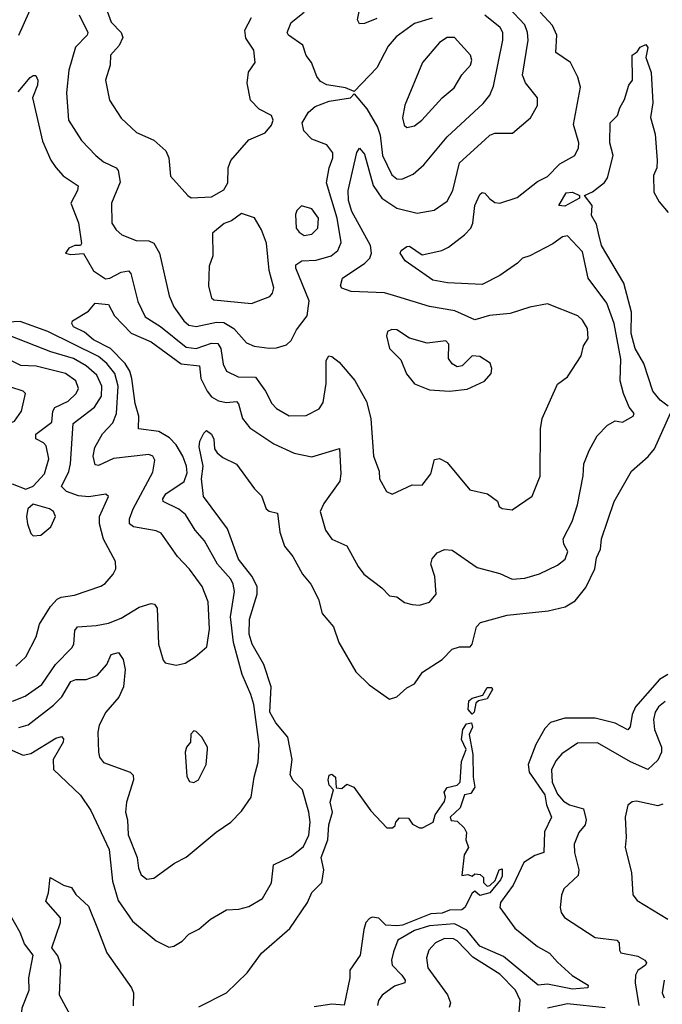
# Model space of a CAD drawing. Extents: x 1552033 to 1694788, y 811965 to 917215.
# Tile 23 of 256: x 1561631 to 1564193, y 851349 to 855276. Entities that reach past the tile are written whole.
import ezdxf

# ---------------------------------------------------------------- set-up
doc = ezdxf.new("R2010")
doc.units = 0

msp = doc.modelspace()

# ---------------------------------------------------------------- linework, layer by layer
at = {"layer": '0CON20XD'}
for points in [[(1561625, 854988.9), (1561672.9, 855045), (1561685, 855054.2), (1561695, 855053.8), (1561703.1, 855035), (1561701.1, 855015), (1561681.5, 854965), (1561721.5, 854791.5), (1561755, 854715.5), (1561775, 854686.4), (1561804, 854654), (1561863.2, 854613.2), (1561860.8, 854595), (1561834.1, 854544.1), (1561865, 854466), (1561876.6, 854383.4), (1561873.8, 854376.2), (1561850, 854375), (1561826.7, 854365), (1561813.3, 854345), (1561835, 854340), (1561885, 854344), (1561925.4, 854275), (1561972.4, 854242.4), (1561990, 854245), (1562035, 854269.7), (1562065, 854274.5), (1562074.1, 854264.1), (1562101.7, 854151.7), (1562130.7, 854090.7), (1562192.6, 854052.6), (1562295, 853970.4), (1562335, 853965.2), (1562395, 853986.3), (1562421.1, 853985), (1562433, 853965), (1562442.2, 853902.2), (1562455, 853874.5), (1562502.1, 853852.1), (1562571.1, 853851.1), (1562611.2, 853795), (1562635.5, 853745), (1562654.3, 853725), (1562705, 853696.7), (1562772.6, 853697.4), (1562825, 853724.3), (1562841.2, 853748.8), (1562853.3, 853825), (1562852.9, 853917.1), (1562864, 853935), (1562875, 853933.5), (1562905, 853910), (1562966.9, 853836.9), (1563013, 853753), (1563030.4, 853685), (1563041.2, 853535), (1563063.5, 853475), (1563065.8, 853445), (1563093.3, 853395), (1563115.9, 853384.1), (1563195, 853421.2), (1563235, 853420), (1563270, 853465), (1563285, 853522.5), (1563305, 853525.8), (1563335, 853510), (1563425, 853400.8), (1563496.2, 853385), (1563536, 853356), (1563542.5, 853335), (1563555, 853326.7), (1563595, 853321.4), (1563673.6, 853376.4), (1563705.4, 853455), (1563707.3, 853645), (1563714.6, 853685.4), (1563775, 853822), (1563815, 853852), (1563869.4, 853935), (1563878.8, 853975), (1563897.8, 854005), (1563894.5, 854045), (1563875, 854077.5), (1563856, 854095), (1563735, 854142.5), (1563665, 854129.2), (1563586, 854105), (1563503.4, 854096.6), (1563445, 854079.7), (1563365.6, 854115.6), (1563265, 854132.6), (1563135, 854172.5), (1563085, 854186.6), (1562952.2, 854192.2), (1562915.7, 854205), (1562910, 854215), (1562918.1, 854245), (1563006.7, 854305), (1563026.5, 854325), (1563033.7, 854345), (1563029.3, 854375), (1562955, 854511.2), (1562941.3, 854555), (1562940.4, 854595), (1562975, 854746.7), (1562985, 854763.3), (1563005, 854740), (1563039.6, 854615), (1563074.9, 854564.9), (1563134, 854524), (1563215, 854504.2), (1563283.6, 854516.4), (1563335, 854552.9), (1563357.5, 854595), (1563384.8, 854705.2), (1563485, 854796.7), (1563505, 854815.8), (1563525, 854823.7), (1563596.4, 854823.6), (1563667.1, 854885), (1563695.5, 854934.5), (1563695.7, 854965), (1563648.2, 855025), (1563635.9, 855055), (1563657.6, 855195), (1563655.8, 855225), (1563644.7, 855255), (1563515, 855395.2)], [(1561627.6, 855215), (1561690, 855355)], [(1561867.2, 855295), (1561902.2, 855225), (1561899.4, 855215), (1561853.5, 855166.5), (1561826.1, 855075), (1561817.4, 854985), (1561825.4, 854875.4), (1561877.1, 854795), (1561934.8, 854734.8), (1561965, 854708.8), (1562015, 854685.4), (1562023.6, 854675), (1562031.7, 854628.3), (1561997.1, 854545), (1561997.5, 854465), (1562015, 854438.6), (1562038.6, 854418.6), (1562095.4, 854395.4), (1562145, 854394.6), (1562165, 854384.4), (1562187.5, 854345), (1562226.8, 854175), (1562245, 854131.1), (1562285, 854075.4), (1562305, 854058.1), (1562335, 854051.9), (1562415, 854070), (1562445, 854068.4), (1562484.1, 854045), (1562535, 853987.1), (1562565, 853973.8), (1562625, 853965.5), (1562655, 853967.5), (1562695, 853979.4), (1562713, 853997), (1562735, 854039.4), (1562776.9, 854095), (1562784.3, 854154.3), (1562732, 854285), (1562732.1, 854297.9), (1562756, 854314), (1562813.3, 854316.7), (1562872.2, 854335), (1562899.6, 854355), (1562912.6, 854387.4), (1562896.7, 854485), (1562854.7, 854625), (1562864.7, 854685), (1562879.2, 854725), (1562878.8, 854745), (1562855, 854777.5), (1562795, 854800), (1562763.5, 854833.5), (1562756.8, 854865), (1562782.5, 854907.5), (1562809.5, 854930.5), (1562865, 854951.2), (1562950, 854965), (1562965, 854980), (1563015, 854920), (1563057.3, 854847.3), (1563067.8, 854815), (1563077.9, 854735), (1563115, 854657.3), (1563135, 854641.8), (1563155, 854639.6), (1563200.1, 854659.9), (1563242.2, 854697.8), (1563335, 854808.9), (1563478.2, 854941.8), (1563505.3, 854974.7), (1563519.4, 855010.6), (1563557.1, 855195), (1563556.9, 855225), (1563546.1, 855245), (1563485, 855294.7)], [(1561974.7, 855325), (1561995, 855266.9), (1562035.6, 855225), (1562041.5, 855205), (1562027.2, 855172.7), (1561992.9, 855135), (1561991.9, 855095), (1561972.5, 855035), (1561989.4, 854955), (1562035, 854884), (1562096.1, 854826.1), (1562165.4, 854795.4), (1562213, 854753), (1562226, 854725), (1562232.3, 854652.3), (1562301.2, 854575), (1562315, 854566.2), (1562395, 854570), (1562445, 854597.5), (1562460, 854625), (1562461.4, 854685), (1562472.9, 854715), (1562545, 854797.5), (1562609.4, 854825), (1562634.4, 854855), (1562640.9, 854875), (1562634.6, 854894.6), (1562585, 854919.1), (1562550.5, 854955), (1562537.5, 855022.5), (1562543.6, 855066.4), (1562570, 855105), (1562564.3, 855155), (1562532.8, 855202.7), (1562528.7, 855235), (1562554.5, 855285)], [(1563275, 855282.7), (1563205, 855260.6), (1563132.5, 855207.5), (1563099.9, 855170.1), (1563055.2, 855084.8), (1562965, 854990), (1562930, 855005), (1562855, 855016.9), (1562829.8, 855029.8), (1562815, 855050), (1562794.5, 855105), (1562773.6, 855133.6), (1562760, 855175), (1562702, 855215), (1562697.5, 855225), (1562712.9, 855265), (1562765, 855306.2)], [(1563055, 855280.5), (1563005, 855261.4), (1562985, 855260), (1562977.5, 855275), (1562985.6, 855315)], [(1563295, 853150), (1563325, 853163.3), (1563355, 853160.6), (1563455, 853091.4), (1563545, 853067.1), (1563595, 853044.5), (1563645, 853049.1), (1563703.7, 853066.3), (1563775, 853101.1), (1563805.2, 853124.8), (1563816.1, 853155), (1563800.3, 853185), (1563797.3, 853205), (1563833.8, 853275), (1563855, 853341.2), (1563876.9, 853456.9), (1563880, 853505), (1563901.8, 853558.2), (1563933.1, 853616.9), (1563975, 853658.6), (1564005, 853675.8), (1564035, 853670.8), (1564077.5, 853695), (1564080.8, 853705), (1564060.3, 853730.3), (1564037.7, 853785), (1564025.3, 853835.3), (1564027.6, 853922.4), (1564001.6, 854065), (1563971.7, 854145), (1563897.2, 854245), (1563875, 854350.8), (1563815, 854413.5), (1563795, 854410.7), (1563757.2, 854382.8), (1563665, 854334.5), (1563635, 854325.6), (1563615.2, 854304.8), (1563545, 854256.5), (1563475, 854220.6), (1563337.1, 854227.1), (1563277.6, 854237.6), (1563167.1, 854315), (1563148, 854345), (1563151.2, 854355), (1563175, 854372), (1563185, 854372.5), (1563235, 854338.7), (1563313.8, 854356.2), (1563340.7, 854369.3), (1563405, 854418.4), (1563430, 854445), (1563437.5, 854465), (1563445.3, 854534.7), (1563465, 854578.6), (1563475, 854587.5), (1563485, 854584.3), (1563505, 854561.8), (1563525, 854547.5), (1563545, 854544.7), (1563615, 854566.5), (1563695, 854631.4), (1563735, 854650.8), (1563785, 854701.9), (1563844.3, 854735), (1563858.6, 854765), (1563860.6, 854785), (1563838.8, 854858.8), (1563866.8, 855006.7), (1563856.6, 855046.6), (1563826.7, 855105), (1563768.9, 855145), (1563772.9, 855215), (1563755, 855252.7), (1563706.3, 855306.3)], [(1563175, 854846), (1563205, 854852.9), (1563234.3, 854875), (1563315.9, 854964.1), (1563363.1, 855005), (1563393.8, 855056.2), (1563428.2, 855095), (1563433.6, 855115), (1563428.6, 855135), (1563364.7, 855204.7), (1563335, 855205.3), (1563305, 855185.8), (1563236.2, 855105), (1563166.7, 854935), (1563156.9, 854885), (1563164.2, 854855), (1563175, 854846)], [(1564217.1, 853735), (1564185, 853758.4), (1564155.9, 853795), (1564120, 853905), (1564084.5, 853964.5), (1564069.1, 854025), (1564070.1, 854110.1), (1564039.2, 854225), (1563950.3, 854375), (1563938.9, 854425), (1563930.8, 854460.8), (1563911.1, 854495), (1563913.3, 854535), (1563882.5, 854575), (1563915, 854590), (1563962.7, 854627.3), (1563975, 854645.8), (1563997.1, 854735), (1563983.5, 854785), (1563985.4, 854864.6), (1564015, 854893.8), (1564023.1, 854925), (1564042.7, 854957.3), (1564059.2, 855015), (1564074.2, 855035), (1564072.9, 855135), (1564092.4, 855147.6), (1564105, 855166.9), (1564127.1, 855177.1), (1564135.7, 855165), (1564128, 855125), (1564149.2, 855065), (1564155.6, 854945), (1564145.8, 854885.8), (1564165, 854820), (1564173.1, 854715), (1564170.8, 854685), (1564157.5, 854655), (1564158.8, 854588.8), (1564180.3, 854550.3), (1564216.6, 854506.6)], [(1563805, 854533.1), (1563780, 854535), (1563809.2, 854585), (1563835, 854588.9), (1563863.3, 854575), (1563863.3, 854565), (1563805, 854533.1)], [(1562765, 854415.5), (1562795, 854420.9), (1562818.9, 854445), (1562822.5, 854485), (1562795, 854522.2), (1562755, 854534.2), (1562735.6, 854515), (1562730.4, 854499.6), (1562732.9, 854445), (1562745, 854428.2), (1562765, 854415.5)], [(1562555, 854144.6), (1562628.2, 854171.7), (1562638.8, 854185), (1562643.8, 854206.2), (1562626, 854276), (1562615.3, 854385.3), (1562595, 854437.5), (1562566.4, 854486.4), (1562515, 854503.8), (1562475, 854473.3), (1562446.4, 854463.6), (1562400, 854425), (1562400.6, 854335), (1562386.6, 854293.4), (1562383.8, 854213.8), (1562395, 854166.7), (1562405, 854159.5), (1562555, 854144.6)], [(1561627.4, 852452.6), (1561665, 852464.1), (1561765, 852542.5), (1561798.1, 852575), (1561835, 852636.8), (1561855, 852644.7), (1561895.2, 852644.8), (1561939.3, 852660.8), (1561978.2, 852705), (1561995.5, 852744.5), (1562025, 852752.5), (1562042.9, 852725), (1562051.8, 852685), (1562044.1, 852615), (1562025.7, 852574.3), (1561974.5, 852515), (1561947.8, 852462.2), (1561942.5, 852435), (1561944.5, 852354.5), (1561949.4, 852335), (1561965, 852313.1), (1562071.2, 852275), (1562083.6, 852263.6), (1562084.6, 852245), (1562056.9, 852155), (1562053.1, 852115), (1562060.8, 852085), (1562063.6, 852025), (1562099.6, 851935), (1562105, 851892.5), (1562115, 851866.2), (1562137.7, 851847.7), (1562165, 851852), (1562248.3, 851911.7), (1562295, 851935.7), (1562414.1, 852035.9), (1562472.2, 852075), (1562515, 852120), (1562553.6, 852175), (1562565.5, 852255), (1562581.5, 852315), (1562586, 852385), (1562563.8, 852545), (1562552.9, 852585), (1562518.2, 852665), (1562482.8, 852792.8), (1562471.9, 852895), (1562486.7, 852995), (1562481.8, 853025), (1562472.4, 853045), (1562418.9, 853105), (1562367.9, 853197.9), (1562330.5, 853240.5), (1562292.2, 853302.2), (1562265, 853324.1), (1562202.3, 853355), (1562201.1, 853365), (1562213.2, 853385), (1562285.9, 853434.1), (1562298.2, 853468.3), (1562296.1, 853495), (1562281.1, 853535), (1562255, 853580), (1562228.6, 853608.6), (1562185, 853633.4), (1562104.3, 853645), (1562105.9, 853695), (1562091.6, 853745), (1562078.2, 853845), (1562069.8, 853875), (1562051.7, 853905), (1561992.3, 853965), (1561925, 853999), (1561889.7, 854029.7), (1561845, 854051.4), (1561838.7, 854065), (1561841.7, 854075), (1561905, 854113.4), (1561931.5, 854145), (1561985, 854140.9), (1562008.6, 854095), (1562075, 854026.2), (1562155, 853991.4), (1562275, 853904.2), (1562347.9, 853895), (1562353.3, 853845), (1562377.6, 853795), (1562395, 853772.3), (1562423.8, 853756.2), (1562455, 853749.6), (1562495, 853752.9), (1562503.5, 853743.5), (1562518.9, 853685), (1562548.7, 853648.7), (1562644.4, 853585), (1562725, 853547.3), (1562795, 853532.3), (1562905.5, 853565.5), (1562911.1, 853465), (1562907.3, 853435), (1562843.4, 853346.6), (1562828.9, 853315), (1562850.7, 853240.8), (1562874.8, 853204.8), (1562935, 853178.1), (1562980, 853095), (1563002.9, 853065), (1563075, 853010), (1563105, 852978.8), (1563135, 852973.8), (1563165, 852952), (1563195, 852944.2), (1563225, 852941.2), (1563265, 852953.3), (1563290.8, 852985), (1563286.5, 853055), (1563270.6, 853105), (1563275, 853126), (1563295, 853150)], [(1561602.1, 852557.9), (1561652.1, 852577.9), (1561718.5, 852625), (1561772.9, 852705), (1561838.8, 852771.2), (1561846.1, 852785), (1561850.1, 852839.9), (1561861.4, 852855), (1561935, 852859.4), (1561985, 852869.3), (1562035, 852888.9), (1562106.7, 852933.3), (1562155, 852947.5), (1562168.8, 852945), (1562178.7, 852928.7), (1562184.4, 852785), (1562202.4, 852722.4), (1562210.9, 852710.9), (1562255, 852701.9), (1562290.6, 852709.4), (1562330.8, 852735), (1562376.4, 852775), (1562387.8, 852845), (1562381.8, 852955), (1562357.9, 853015), (1562307.5, 853085), (1562260.5, 853135), (1562195, 853228.9), (1562175, 853237.5), (1562085, 853253.3), (1562068.2, 853265), (1562068.2, 853285), (1562083.6, 853325), (1562161.7, 853471.7), (1562169.4, 853519.4), (1562161.9, 853535), (1562145, 853542), (1562005, 853525.7), (1561945, 853497.7), (1561931.3, 853501.3), (1561923.8, 853535), (1561929.8, 853570.2), (1561960.8, 853625), (1562001.7, 853668.3), (1562016.1, 853705), (1562022.7, 853815), (1562010.2, 853865), (1561978.7, 853905), (1561945, 853933), (1561742.6, 854032.6), (1561632, 854072), (1561555, 854068.3)], [(1563345, 853794.4), (1563415, 853802.9), (1563483.8, 853835), (1563511.2, 853865), (1563513.8, 853885), (1563506.2, 853906.2), (1563465, 853933.1), (1563435, 853935.5), (1563395.6, 853895), (1563375, 853891.6), (1563355, 853903.9), (1563340.4, 853925), (1563341.8, 853981.8), (1563330, 853995), (1563255, 853986.5), (1563185.5, 854005.5), (1563135, 854038.8), (1563115, 854040), (1563097, 854033), (1563093.8, 854015), (1563105.6, 853965), (1563150, 853920), (1563173.6, 853863.6), (1563205, 853823.8), (1563265, 853800), (1563345, 853794.4)], [(1561615, 852698.1), (1561655, 852734.4), (1561696.7, 852815), (1561710, 852865), (1561753.6, 852936.4), (1561780, 852965), (1561796.4, 852973.6), (1561849.5, 852980.5), (1561953.6, 853016.4), (1561972.1, 853027.9), (1562004, 853065), (1562014.3, 853085.7), (1562013.1, 853115), (1561964.7, 853204.7), (1561948.4, 853265), (1561949.3, 853295), (1561984.2, 853375), (1561974.2, 853384.2), (1561906.2, 853373.8), (1561865, 853377.3), (1561817.5, 853395), (1561796.8, 853415), (1561826.1, 853473.9), (1561833.2, 853505), (1561843.6, 853665), (1561929.2, 853730.8), (1561956.3, 853775), (1561958.5, 853815), (1561938.9, 853858.9), (1561895.7, 853895.7), (1561845, 853925.5), (1561755, 853951.1), (1561595, 854014.1)], [(1561601.1, 853425), (1561655, 853404.4), (1561685, 853416), (1561729.6, 853465), (1561747.2, 853525), (1561736.3, 853576.3), (1561725, 853588.9), (1561694.4, 853605), (1561695, 853623.3), (1561758.7, 853671.3), (1561763.1, 853715), (1561770.6, 853729.4), (1561823.8, 853755), (1561856, 853785), (1561864.7, 853805), (1561855, 853835.5), (1561813.1, 853865), (1561695.7, 853894.3), (1561635, 853896.9), (1561585, 853922.6)], [(1561245, 853521.5), (1561265, 853534.2), (1561301, 853589), (1561351.9, 853628.1), (1561425, 853642.1), (1561475, 853633.6), (1561571, 853659), (1561609.4, 853675), (1561637.3, 853715), (1561654, 853785), (1561644.3, 853794.3), (1561595, 853810), (1561535, 853802.1), (1561455, 853817.7), (1561395, 853815.9), (1561353.1, 853805), (1561152.1, 853717.9), (1561140.8, 853695), (1561160.7, 853630.7), (1561215, 853545.4), (1561235, 853523.8), (1561245, 853521.5)], [(1561580.5, 852370.5), (1561645, 852342.2), (1561675, 852350), (1561775, 852410.9), (1561797, 852417), (1561805, 852407.5), (1561803.5, 852395), (1561764.2, 852325), (1561765.8, 852285.8), (1561873.1, 852183.1), (1561915, 852122.5), (1561986.9, 851966.9), (1562000.2, 851839.8), (1562023.1, 851763.1), (1562080.5, 851680.5), (1562175, 851602.1), (1562225, 851577.3), (1562245, 851581.1), (1562278.8, 851601.2), (1562305, 851629.4), (1562345, 851648.9), (1562391.1, 851688.9), (1562455, 851726.2), (1562505, 851728.8), (1562545, 851739.2), (1562598.3, 851771.7), (1562635, 851833.3), (1562643.1, 851905), (1562715, 851939.4), (1562761.7, 851978.3), (1562784.2, 852024.2), (1562789.1, 852075), (1562783.8, 852115), (1562757.8, 852205), (1562721.2, 852241.2), (1562709.2, 852265), (1562716.9, 852325), (1562699.6, 852415), (1562651.6, 852471.6), (1562628.2, 852515), (1562633.4, 852615), (1562603.8, 852705), (1562557.8, 852785), (1562546.2, 852825), (1562547.4, 852885), (1562577.8, 852985), (1562578.1, 853015), (1562556.6, 853056.7), (1562502.6, 853125), (1562459.3, 853245), (1562364.1, 853375), (1562356.2, 853445), (1562362, 853495), (1562346.9, 853573.1), (1562348.8, 853595), (1562365, 853627.5), (1562375, 853637.5), (1562395, 853623.3), (1562405, 853602.5), (1562408.1, 853565), (1562418.5, 853548.5), (1562440.3, 853530.3), (1562495, 853504), (1562567.5, 853405), (1562595, 853377.5), (1562613.8, 853325), (1562625.9, 853315.9), (1562658.6, 853308.6), (1562668.3, 853231.7), (1562687, 853177), (1562720, 853135), (1562758.5, 853065), (1562791.5, 853025), (1562822.3, 852965), (1562837.2, 852907.2), (1562882.2, 852855), (1562902.6, 852792.6), (1562971.4, 852675), (1563024, 852624), (1563105, 852565.8), (1563135, 852575.8), (1563175, 852611.4), (1563205, 852626.9), (1563236.7, 852673.3), (1563315, 852724.8), (1563354.9, 852765.1), (1563385, 852774.9), (1563426.9, 852775), (1563435.4, 852785), (1563452.7, 852855), (1563468.5, 852871.5), (1563575, 852900.6), (1563737.9, 852917.9), (1563805.7, 852935), (1563845, 852958.9), (1563888.5, 853011.5), (1563924.1, 853085.9), (1563930.5, 853129.5), (1563946.2, 853165), (1563950, 853205), (1564001.5, 853355), (1564070, 853475), (1564136.5, 853533.5), (1564161.5, 853565), (1564226.2, 853706.2)], [(1561685, 853217.5), (1561715, 853220), (1561755, 853253.8), (1561773.3, 853295), (1561765, 853314.2), (1561749.2, 853325), (1561685, 853344.2), (1561663.3, 853325), (1561658.1, 853295), (1561661.4, 853265), (1561675, 853227.5), (1561685, 853217.5)], [(1564215, 852665.2), (1564182.4, 852645), (1564086, 852535), (1564072.6, 852505), (1564064.6, 852455.4), (1564055, 852443.5), (1564005, 852470), (1563925, 852490.9), (1563805, 852489.8), (1563747, 852473), (1563725, 852449.5), (1563688.2, 852385), (1563658, 852305), (1563662.6, 852275), (1563724.9, 852185), (1563730.7, 852145), (1563751.8, 852095), (1563722.9, 852037.1), (1563720.4, 851955), (1563685, 851942.3), (1563641.5, 851915), (1563597.9, 851825), (1563547.6, 851755), (1563545.4, 851735), (1563605, 851652.5), (1563695, 851579.1), (1563743.7, 851553.7), (1563775, 851516.7), (1563834.1, 851464.1), (1563898, 851425), (1563896.2, 851415), (1563835, 851410), (1563735, 851428.9), (1563697.5, 851425), (1563559.3, 851539.3), (1563465, 851581.4), (1563413.8, 851645), (1563365, 851669.9), (1563265, 851661.8), (1563205, 851644.1), (1563138.8, 851605), (1563121.2, 851558.8), (1563113.8, 851525), (1563116.5, 851505), (1563154.6, 851465), (1563167.1, 851445), (1563166.7, 851435), (1563125, 851421.3), (1563075.6, 851385), (1563061.1, 851365), (1563057.5, 851345)], [(1563435, 852506), (1563419.6, 852525), (1563421.1, 852558.9), (1563435, 852570), (1563477.8, 852582.2), (1563495, 852613.1), (1563512.7, 852612.7), (1563515.6, 852605), (1563495, 852567.5), (1563460.7, 852559.3), (1563450.1, 852549.9), (1563442.5, 852515), (1563435, 852506)], [(1564205, 852557.4), (1564177.3, 852535), (1564164.2, 852515), (1564157.9, 852485), (1564161.6, 852445), (1564189.7, 852375), (1564190.3, 852355), (1564175, 852322.9), (1564135, 852285.5), (1564066.7, 852316.7), (1563935, 852391.8), (1563855, 852390.4), (1563792.3, 852347.7), (1563769.1, 852320.9), (1563750.9, 852285), (1563753.8, 852235), (1563775, 852187.3), (1563798.9, 852158.9), (1563822.9, 852145), (1563878.3, 852128.3), (1563889.6, 852085), (1563885.3, 852065), (1563860.4, 852035), (1563842.2, 851987.8), (1563843.6, 851955), (1563860.4, 851885), (1563857.7, 851862.3), (1563800, 851810), (1563790.6, 851785), (1563785.7, 851735.7), (1563789.2, 851715), (1563802.5, 851695), (1563925.3, 851615.3), (1564011.2, 851605), (1564020.6, 851595), (1564021.9, 851565), (1564028, 851555), (1564095, 851541.2), (1564123.5, 851525), (1564129.5, 851515), (1564125.5, 851505), (1564095.7, 851484.3), (1564086.5, 851465), (1564084.7, 851435), (1564099, 851345)], [(1562345, 851338.9), (1562455.5, 851394.5), (1562537.7, 851475), (1562595, 851552.9), (1562708, 851652), (1562778.9, 851755), (1562795.6, 851795), (1562835.3, 851834.7), (1562844, 851885), (1562833.3, 851935), (1562858.9, 852005), (1562863.5, 852065), (1562878, 852115), (1562869.2, 852155), (1562882.5, 852205), (1562865, 852223.3), (1562860.8, 852245), (1562865, 852262.5), (1562875, 852266.7), (1562890, 852255), (1562893, 852213), (1562915, 852210), (1562935, 852227.5), (1562962.5, 852215), (1563030.9, 852120.9), (1563095, 852052.5), (1563117, 852053), (1563128.3, 852061.7), (1563130, 852075), (1563145, 852092.5), (1563181.7, 852091.7), (1563197, 852067), (1563225, 852052.5), (1563237, 852053), (1563279.2, 852075), (1563286.9, 852105), (1563325, 852157.5), (1563328.8, 852175), (1563323.8, 852195), (1563335, 852213.3), (1563375, 852222.9), (1563387.5, 852235), (1563392.7, 852317.3), (1563411.2, 852365), (1563392.9, 852405), (1563397.1, 852445), (1563412.1, 852467.9), (1563431.7, 852471.7), (1563436.5, 852455), (1563422.5, 852425), (1563438.1, 852345), (1563438.9, 852255), (1563445.7, 852215), (1563429.8, 852190.2), (1563403.8, 852185), (1563386.9, 852133.1), (1563347.5, 852095), (1563351.7, 852081.7), (1563375, 852080), (1563403, 852053), (1563412.5, 852035), (1563410, 852005), (1563420, 851975), (1563402.5, 851945), (1563393.3, 851863.3), (1563417.5, 851867.5), (1563435, 851860), (1563445, 851870), (1563467, 851867), (1563480, 851855), (1563480, 851835), (1563495, 851820), (1563505, 851822.5), (1563527, 851843), (1563542.5, 851885), (1563555, 851890), (1563555, 851860), (1563548, 851845), (1563505, 851794.4), (1563465, 851783.3), (1563445, 851800), (1563435, 851792.5), (1563406.2, 851735), (1563393.9, 851726.1), (1563345, 851724.6), (1563315, 851712.1), (1563270.2, 851709.8), (1563156.7, 851665), (1563135, 851662), (1563091.2, 851665), (1563062.5, 851692.5), (1563036.1, 851696.1), (1563025, 851690.8), (1563011.1, 851675), (1563002.6, 851647.4), (1562988.7, 851545), (1562947.1, 851485), (1562947.5, 851455), (1562924.2, 851345.8), (1562875, 851349.6), (1562805, 851339.4)], [(1562325, 852233.3), (1562343.3, 852245), (1562374.2, 852305), (1562380, 852365), (1562380, 852375), (1562356.7, 852415), (1562335, 852437.5), (1562325, 852440), (1562313, 852427), (1562311.2, 852395), (1562295.8, 852374.2), (1562290.8, 852355), (1562297.7, 852257.7), (1562308.3, 852238.3), (1562325, 852233.3)], [(1564195, 852147.1), (1564175, 852140.7), (1564090.6, 852159.4), (1564073.2, 852156.8), (1564055, 852143.3), (1564045.6, 852095), (1564048.9, 852015), (1564044.5, 851974.5), (1564070, 851875), (1564075.5, 851785.5), (1564092.9, 851762.9), (1564215, 851688.7)], [(1561833.4, 851305), (1561789.7, 851385), (1561794.3, 851505), (1561782.4, 851542.4), (1561758.6, 851575), (1561792.9, 851675), (1561793.7, 851693.7), (1561735, 851760), (1561745.9, 851794.1), (1561752.5, 851855), (1561805, 851823.8), (1561836.7, 851815), (1561855, 851787.5), (1561905, 851740), (1561938.1, 851658.1), (1561978, 851555), (1562076, 851415), (1562084, 851395), (1562082.5, 851342.5)], [(1561626.5, 851035), (1561659.2, 851075), (1561668.2, 851105), (1561668.5, 851145), (1561637.8, 851205), (1561632.9, 851235), (1561640, 851335), (1561667.8, 851405), (1561667.5, 851455), (1561683.8, 851545), (1561649.8, 851589.8), (1561632.5, 851635), (1561565.4, 851755.4)], [(1563620.3, 851285), (1563625.8, 851365.8), (1563608.1, 851405), (1563545, 851468.8), (1563437.8, 851537.8), (1563375, 851602.3), (1563360.2, 851610.2), (1563325, 851611.6), (1563288.9, 851595), (1563261.5, 851565), (1563252.2, 851535), (1563258.2, 851495), (1563336.4, 851386.4), (1563348, 851355), (1563342.9, 851337.1)], [(1564200.4, 851445), (1564193.1, 851395), (1564200.3, 851375)], [(1563965, 851335.7), (1563815, 851351.5), (1563735, 851334.2)]]:
    msp.add_lwpolyline(points, dxfattribs=at)

doc.saveas('drawing.dxf')
